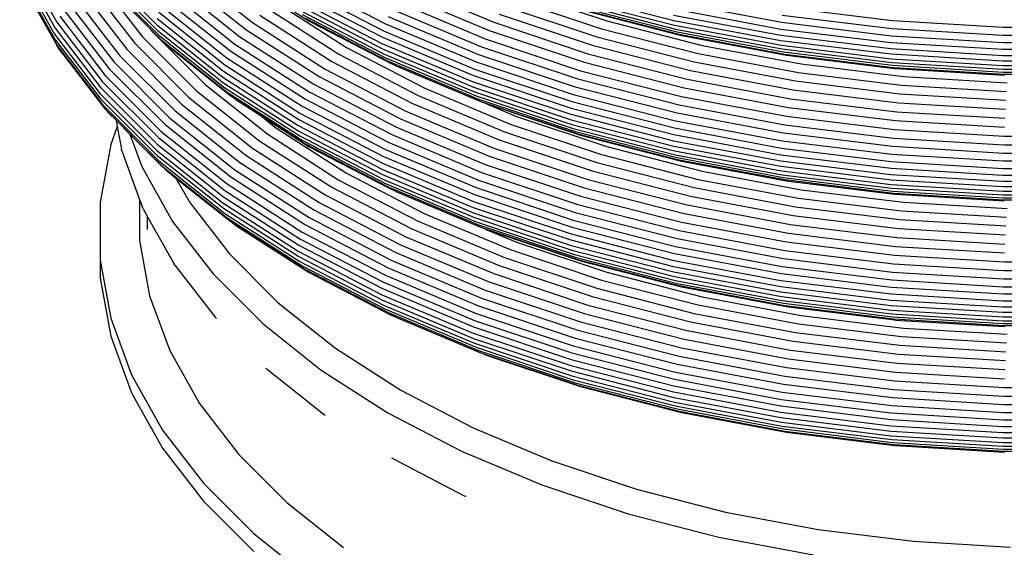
# Model space of a CAD drawing. Extents: x -15981 to -11679, y 2285 to 5601.
# Tile 68 of 103: x -14153.04 to -14140.22, y 3310.71 to 3317.57. Entities that reach past the tile are written whole.
import ezdxf

# ---------------------------------------------------------------- set-up
doc = ezdxf.new("R2010")
doc.units = 0
doc.header["$MEASUREMENT"] = 0
doc.layers.add('TANK', color=2, linetype='CONTINUOUS')
doc.layers.add('TANK-SLOPE', color=2, linetype='CONTINUOUS')

# ---------------------------------------------------------------- blocks, each defined once
blk = doc.blocks.new('A$C3406478A')
at = {"layer": 'TANK'}
for p, q in [((-10.037, 100.265), (-9.585, 99.462)), ((-10.068, 100.112), (-9.615, 99.307)), ((-10.06, 100.188), (-9.607, 99.384)), ((-9.019, 100.167), (-8.286, 99.434)), ((-7.869, 100.121), (-7.037, 99.46)), ((-10.06, 100.039), (-9.607, 99.234)), ((-9.038, 100.013), (-8.468, 99.274)), ((-9.011, 100.094), (-8.278, 99.361)), ((-8.99, 100.027), (-8.259, 99.296)), ((-7.962, 100.034), (-7.124, 99.368)), ((-6.391, 100.005), (-5.307, 99.441)), ((-10.037, 99.967), (-9.585, 99.164)), ((-9.255, 99.864), (-8.675, 99.112)), ((-9.151, 99.941), (-8.576, 99.195)), ((-8.954, 99.965), (-8.225, 99.235)), ((-8.903, 99.91), (-8.379, 99.387)), ((-8.117, 99.855), (-7.268, 99.18)), ((-8.046, 99.945), (-7.202, 99.274)), ((-6.938, 99.888), (-6.301, 99.479)), ((-6.42, 99.915), (-5.332, 99.35)), ((-5.04, 99.942), (-3.896, 99.462)), ((-3.602, 99.873), (-2.426, 99.481)), ((-9.348, 99.786), (-8.764, 99.028)), ((-8.176, 99.765), (-7.322, 99.087)), ((-6.733, 99.725), (-5.814, 99.135)), ((-6.442, 99.754), (-5.353, 99.188)), ((-6.436, 99.833), (-5.347, 99.267)), ((-5.173, 99.736), (-4.011, 99.248)), ((-5.11, 99.84), (-3.956, 99.356)), ((-3.682, 99.774), (-2.493, 99.377)), ((-2.892, 99.831), (-1.554, 99.487)), ((-2.882, 99.768), (-1.545, 99.425)), ((-2.863, 99.718), (-1.531, 99.375)), ((-1.545, 99.723), (-0.154, 99.462)), ((-9.494, 99.625), (-8.903, 98.859)), ((-9.428, 99.706), (-8.84, 98.943)), ((-8.259, 99.593), (-7.399, 98.91)), ((-8.225, 99.677), (-7.367, 98.996)), ((-6.84, 99.641), (-5.912, 99.046)), ((-6.436, 99.683), (-5.347, 99.117)), ((-6.42, 99.619), (-5.332, 99.054)), ((-5.226, 99.635), (-4.057, 99.144)), ((-3.757, 99.673), (-2.556, 99.273)), ((-2.837, 99.678), (-1.51, 99.337)), ((-2.805, 99.646), (-1.485, 99.307)), ((-2.767, 99.627), (-1.454, 99.29)), ((-1.554, 99.637), (-0.16, 99.375)), ((-0.128, 99.659), (1.293, 99.485)), ((-9.585, 99.462), (-8.99, 98.69)), ((-9.547, 99.541), (-8.954, 98.772)), ((-8.278, 99.511), (-7.417, 98.827)), ((-7.037, 99.46), (-6.091, 98.853)), ((-6.943, 99.553), (-6.005, 98.952)), ((-6.391, 99.563), (-5.307, 98.999)), ((-6.35, 99.517), (-5.271, 98.955)), ((-6.301, 99.479), (-5.226, 98.921)), ((-5.271, 99.537), (-4.095, 99.044)), ((-3.896, 99.462), (-2.671, 99.053)), ((-3.829, 99.568), (-2.616, 99.163)), ((-2.426, 99.481), (-1.185, 99.162)), ((-1.557, 99.557), (-0.162, 99.296)), ((-1.554, 99.487), (-0.16, 99.226)), ((-0.154, 99.462), (1.277, 99.286)), ((-0.143, 99.557), (1.284, 99.382)), ((1.293, 99.485), (2.737, 99.397)), ((-9.607, 99.384), (-9.011, 98.611)), ((-8.379, 99.387), (-8.35, 99.348)), ((-8.379, 99.387), (-8.176, 99.184)), ((-8.35, 99.348), (-7.656, 98.655)), ((-8.286, 99.434), (-7.424, 98.749)), ((-8.278, 99.361), (-7.417, 98.677)), ((-7.124, 99.368), (-6.169, 98.756)), ((-5.332, 99.35), (-4.149, 98.854)), ((-5.307, 99.441), (-4.127, 98.946)), ((-3.956, 99.356), (-2.721, 98.944)), ((-2.493, 99.377), (-1.238, 99.055)), ((-1.545, 99.425), (-0.154, 99.164)), ((-1.531, 99.375), (-0.143, 99.115)), ((-1.51, 99.337), (-0.128, 99.078)), ((-0.16, 99.375), (1.274, 99.199)), ((1.284, 99.382), (2.734, 99.294)), ((2.737, 99.397), (4.19, 99.397)), ((-9.615, 99.307), (-9.019, 98.534)), ((-9.607, 99.234), (-9.011, 98.461)), ((-8.468, 99.274), (-7.767, 98.573)), ((-8.259, 99.296), (-7.399, 98.612)), ((-8.225, 99.235), (-7.367, 98.554)), ((-7.202, 99.274), (-6.24, 98.657)), ((-5.347, 99.267), (-4.162, 98.769)), ((-4.011, 99.248), (-2.767, 98.833)), ((-2.556, 99.273), (-1.288, 98.947)), ((-1.485, 99.307), (-0.11, 99.049)), ((-1.454, 99.29), (-0.088, 99.034)), ((-0.162, 99.296), (1.272, 99.12)), ((-0.16, 99.226), (1.274, 99.05)), ((1.277, 99.286), (2.732, 99.198)), ((2.734, 99.294), (4.193, 99.294)), ((-9.547, 99.101), (-9.585, 99.164)), ((-9.585, 99.164), (-8.99, 98.392)), ((-9.547, 99.101), (-8.954, 98.332)), ((-8.675, 99.112), (-7.962, 98.399)), ((-8.576, 99.195), (-7.869, 98.488)), ((-8.176, 99.184), (-7.322, 98.505)), ((-7.322, 99.087), (-6.35, 98.463)), ((-7.268, 99.18), (-6.301, 98.56)), ((-5.814, 99.135), (-4.793, 98.605)), ((-5.353, 99.188), (-4.166, 98.69)), ((-5.347, 99.117), (-4.162, 98.619)), ((-4.057, 99.144), (-2.805, 98.727)), ((-2.616, 99.163), (-1.335, 98.834)), ((-1.185, 99.162), (0.106, 98.92)), ((-0.154, 99.164), (1.277, 98.988)), ((-0.143, 99.115), (1.284, 98.94)), ((-0.128, 99.078), (1.293, 98.903)), ((1.272, 99.12), (2.731, 99.031)), ((1.274, 99.199), (2.731, 99.111)), ((2.731, 99.111), (4.197, 99.111)), ((2.732, 99.198), (4.195, 99.198)), ((-8.764, 99.028), (-8.046, 98.31)), ((-7.367, 98.996), (-6.391, 98.37)), ((-6.005, 98.952), (-4.963, 98.41)), ((-5.912, 99.046), (-4.88, 98.51)), ((-5.332, 99.054), (-4.149, 98.558)), ((-5.307, 98.999), (-4.127, 98.504)), ((-5.271, 98.955), (-4.095, 98.462)), ((-4.127, 98.946), (-2.863, 98.525)), ((-4.095, 99.044), (-2.837, 98.625)), ((-2.721, 98.944), (-1.418, 98.609)), ((-2.671, 99.053), (-1.379, 98.721)), ((-1.288, 98.947), (0.032, 98.699)), ((-1.238, 99.055), (0.068, 98.81)), ((-0.11, 99.049), (1.304, 98.875)), ((-0.088, 99.034), (1.317, 98.861)), ((1.274, 99.05), (2.731, 98.961)), ((1.277, 98.988), (2.732, 98.9)), ((2.731, 99.031), (4.197, 99.031)), ((2.731, 98.961), (4.197, 98.961)), ((-8.903, 98.859), (-8.176, 98.132)), ((-8.84, 98.943), (-8.117, 98.22)), ((-7.417, 98.827), (-6.436, 98.198)), ((-7.399, 98.91), (-6.42, 98.282)), ((-6.091, 98.853), (-5.04, 98.307)), ((-5.173, 98.896), (-5.226, 98.921)), ((-5.173, 98.896), (-4.057, 98.43)), ((-4.149, 98.854), (-2.882, 98.431)), ((-2.767, 98.833), (-1.454, 98.496)), ((-1.335, 98.834), (-0.002, 98.584)), ((0.106, 98.92), (1.434, 98.757)), ((1.284, 98.94), (2.734, 98.852)), ((1.293, 98.903), (2.737, 98.815)), ((1.304, 98.875), (2.741, 98.788)), ((1.317, 98.861), (1.333, 98.861)), ((1.333, 98.861), (2.746, 98.775)), ((2.732, 98.9), (4.195, 98.9)), ((2.734, 98.852), (4.193, 98.852)), ((2.737, 98.815), (4.19, 98.815)), ((-8.99, 98.69), (-8.259, 97.959)), ((-8.954, 98.772), (-8.225, 98.043)), ((-7.424, 98.749), (-6.442, 98.119)), ((-6.169, 98.756), (-5.11, 98.205)), ((-4.166, 98.69), (-2.896, 98.267)), ((-4.162, 98.769), (-2.892, 98.346)), ((-2.805, 98.727), (-1.485, 98.387)), ((-1.379, 98.721), (-0.034, 98.469)), ((0.032, 98.699), (1.39, 98.533)), ((0.068, 98.81), (1.411, 98.645)), ((1.434, 98.757), (2.785, 98.675)), ((2.741, 98.788), (4.187, 98.788)), ((2.746, 98.775), (2.751, 98.775)), ((-9.011, 98.611), (-8.278, 97.878)), ((-7.767, 98.573), (-6.943, 97.918)), ((-7.656, 98.655), (-6.84, 98.006)), ((-7.417, 98.677), (-6.436, 98.048)), ((-7.399, 98.612), (-6.42, 97.985)), ((-6.301, 98.56), (-5.226, 98.002)), ((-6.24, 98.657), (-5.173, 98.103)), ((-4.793, 98.605), (-3.682, 98.139)), ((-4.162, 98.619), (-2.892, 98.196)), ((-2.837, 98.625), (-1.51, 98.283)), ((-1.418, 98.609), (-0.062, 98.355)), ((-0.002, 98.584), (1.369, 98.416)), ((1.411, 98.645), (2.777, 98.562)), ((-9.019, 98.534), (-8.286, 97.8)), ((-9.011, 98.461), (-8.278, 97.728)), ((-7.869, 98.488), (-7.037, 97.827)), ((-7.367, 98.554), (-6.391, 97.928)), ((-7.268, 98.465), (-7.322, 98.505)), ((-7.322, 98.505), (-6.35, 97.882)), ((-7.268, 98.465), (-6.927, 98.246)), ((-6.35, 98.463), (-5.271, 97.902)), ((-4.88, 98.51), (-3.757, 98.039)), ((-4.149, 98.558), (-2.882, 98.135)), ((-4.127, 98.504), (-2.863, 98.083)), ((-4.095, 98.462), (-2.837, 98.043)), ((-2.882, 98.431), (-1.545, 98.088)), ((-2.863, 98.525), (-1.531, 98.183)), ((-1.454, 98.496), (-0.088, 98.24)), ((-0.034, 98.469), (1.35, 98.299)), ((1.39, 98.533), (2.77, 98.449)), ((-8.99, 98.392), (-8.259, 97.661)), ((-8.903, 98.277), (-8.954, 98.332)), ((-8.954, 98.332), (-8.225, 97.602)), ((-8.046, 98.31), (-7.202, 97.639)), ((-7.962, 98.399), (-7.124, 97.733)), ((-6.391, 98.37), (-5.307, 97.807)), ((-5.04, 98.307), (-3.896, 97.827)), ((-4.963, 98.41), (-3.829, 97.935)), ((-4.057, 98.43), (-2.805, 98.013)), ((-4.011, 98.409), (-3.602, 98.238)), ((-4.011, 98.409), (-2.767, 97.994)), ((-2.892, 98.346), (-1.554, 98.002)), ((-1.485, 98.387), (-0.11, 98.13)), ((-0.062, 98.355), (1.333, 98.184)), ((1.369, 98.416), (2.763, 98.331)), ((-8.903, 98.277), (-8.813, 98.188)), ((-8.813, 98.188), (-8.634, 98.008)), ((-8.813, 98.188), (-8.799, 98.107)), ((-8.117, 98.22), (-7.268, 97.545)), ((-6.927, 98.246), (-6.733, 98.092)), ((-6.927, 98.246), (-6.301, 97.844)), ((-6.436, 98.198), (-5.347, 97.632)), ((-6.42, 98.282), (-5.332, 97.717)), ((-5.11, 98.205), (-3.956, 97.721)), ((-3.602, 98.238), (-2.426, 97.846)), ((-2.896, 98.267), (-1.557, 97.923)), ((-2.892, 98.196), (-1.554, 97.852)), ((-1.531, 98.183), (-0.143, 97.922)), ((-1.51, 98.283), (-0.128, 98.024)), ((-0.088, 98.24), (1.317, 98.067)), ((1.333, 98.184), (2.751, 98.098)), ((1.35, 98.299), (2.757, 98.214)), ((-8.799, 98.107), (-8.884, 97.875)), ((-8.799, 98.107), (-8.745, 97.813)), ((-8.176, 98.132), (-7.322, 97.454)), ((-6.733, 98.092), (-5.814, 97.502)), ((-6.442, 98.119), (-5.353, 97.553)), ((-6.436, 98.048), (-5.347, 97.482)), ((-5.173, 98.103), (-4.011, 97.615)), ((-3.682, 98.139), (-2.493, 97.742)), ((-2.882, 98.135), (-1.545, 97.792)), ((-2.863, 98.083), (-1.531, 97.74)), ((-1.545, 98.088), (-0.154, 97.827)), ((-0.11, 98.13), (1.304, 97.956)), ((1.317, 98.067), (2.746, 97.981)), ((-8.634, 98.008), (-8.478, 97.585)), ((-8.634, 98.008), (-8.176, 97.551)), ((-8.259, 97.959), (-7.399, 97.275)), ((-8.225, 98.043), (-7.367, 97.361)), ((-6.943, 97.918), (-6.005, 97.317)), ((-6.84, 98.006), (-5.912, 97.411)), ((-6.42, 97.985), (-5.332, 97.419)), ((-6.391, 97.928), (-5.307, 97.364)), ((-5.226, 98.002), (-4.057, 97.511)), ((-3.829, 97.935), (-2.616, 97.53)), ((-3.757, 98.039), (-2.556, 97.638)), ((-2.837, 98.043), (-1.51, 97.702)), ((-2.805, 98.013), (-1.485, 97.674)), ((-2.767, 97.994), (-1.454, 97.657)), ((-1.557, 97.923), (-0.162, 97.661)), ((-1.554, 98.002), (-0.16, 97.741)), ((-0.143, 97.922), (1.284, 97.747)), ((-0.128, 98.024), (1.293, 97.85)), ((1.304, 97.956), (2.741, 97.869)), ((2.746, 97.981), (4.182, 97.981)), ((-8.884, 97.875), (-9.021, 97.124)), ((-8.739, 97.789), (-8.745, 97.813)), ((-8.286, 97.8), (-7.424, 97.116)), ((-8.278, 97.878), (-7.417, 97.194)), ((-7.037, 97.827), (-6.091, 97.22)), ((-6.35, 97.882), (-5.271, 97.321)), ((-6.301, 97.844), (-5.226, 97.286)), ((-5.307, 97.807), (-4.127, 97.312)), ((-5.271, 97.902), (-4.095, 97.409)), ((-3.896, 97.827), (-2.671, 97.419)), ((-2.426, 97.846), (-1.185, 97.527)), ((-1.554, 97.852), (-0.16, 97.591)), ((-1.545, 97.792), (-0.154, 97.531)), ((-0.154, 97.827), (1.277, 97.651)), ((1.293, 97.85), (2.737, 97.762)), ((2.741, 97.869), (4.187, 97.869)), ((-8.739, 97.789), (-8.508, 97.16)), ((-8.278, 97.728), (-7.417, 97.044)), ((-7.124, 97.733), (-6.169, 97.121)), ((-5.332, 97.717), (-4.149, 97.221)), ((-3.956, 97.721), (-2.721, 97.309)), ((-2.493, 97.742), (-1.238, 97.42)), ((-1.531, 97.74), (-0.143, 97.48)), ((-1.51, 97.702), (-0.128, 97.443)), ((-1.485, 97.674), (-0.11, 97.416)), ((-0.16, 97.741), (1.274, 97.565)), ((1.284, 97.747), (2.734, 97.659)), ((2.737, 97.762), (4.19, 97.762)), ((-8.478, 97.585), (-8.078, 96.874)), ((-8.259, 97.661), (-7.399, 96.977)), ((-8.225, 97.602), (-7.367, 96.921)), ((-8.176, 97.551), (-8.034, 97.437)), ((-7.268, 97.545), (-6.301, 96.925)), ((-7.202, 97.639), (-6.24, 97.023)), ((-5.353, 97.553), (-4.166, 97.055)), ((-5.347, 97.632), (-4.162, 97.134)), ((-4.011, 97.615), (-2.767, 97.2)), ((-2.556, 97.638), (-1.288, 97.312)), ((-1.454, 97.657), (-0.088, 97.401)), ((-0.162, 97.661), (1.272, 97.485)), ((-0.16, 97.591), (1.274, 97.415)), ((1.274, 97.565), (2.731, 97.476)), ((1.277, 97.651), (2.732, 97.563)), ((2.732, 97.563), (4.195, 97.563)), ((2.734, 97.659), (4.193, 97.659)), ((-8.034, 97.437), (-7.322, 96.872)), ((-8.034, 97.437), (-7.855, 97.12)), ((-7.322, 97.454), (-6.35, 96.83)), ((-5.912, 97.411), (-4.88, 96.875)), ((-5.814, 97.502), (-4.793, 96.972)), ((-5.347, 97.482), (-4.162, 96.985)), ((-5.332, 97.419), (-4.149, 96.923)), ((-4.095, 97.409), (-2.837, 96.99)), ((-4.057, 97.511), (-2.805, 97.094)), ((-2.671, 97.419), (-1.379, 97.087)), ((-2.616, 97.53), (-1.335, 97.201)), ((-1.238, 97.42), (0.068, 97.175)), ((-1.185, 97.527), (0.106, 97.285)), ((-0.154, 97.531), (1.277, 97.355)), ((-0.143, 97.48), (1.284, 97.305)), ((-0.128, 97.443), (1.293, 97.268)), ((-0.11, 97.416), (1.304, 97.242)), ((1.272, 97.485), (2.731, 97.396)), ((1.274, 97.415), (2.731, 97.326)), ((2.731, 97.476), (4.197, 97.476)), ((-7.367, 97.361), (-6.391, 96.735)), ((-6.005, 97.317), (-4.963, 96.775)), ((-5.307, 97.364), (-4.127, 96.869)), ((-5.271, 97.321), (-4.095, 96.828)), ((-5.173, 97.262), (-5.226, 97.286)), ((-4.127, 97.312), (-2.863, 96.89)), ((-2.721, 97.309), (-1.418, 96.975)), ((-1.288, 97.312), (0.032, 97.064)), ((-0.088, 97.401), (-0.062, 97.397)), ((-0.062, 97.397), (1.317, 97.228)), ((0.106, 97.285), (1.434, 97.122)), ((1.277, 97.355), (2.732, 97.267)), ((1.284, 97.305), (2.734, 97.217)), ((2.731, 97.396), (4.197, 97.396)), ((2.731, 97.326), (4.197, 97.326)), ((-8.508, 97.16), (-8.508, 96.626)), ((-8.508, 97.16), (-8.47, 97.059)), ((-7.417, 97.194), (-6.436, 96.565)), ((-7.399, 97.275), (-6.42, 96.647)), ((-6.091, 97.22), (-5.04, 96.674)), ((-5.173, 97.262), (-4.057, 96.795)), ((-4.149, 97.221), (-2.882, 96.798)), ((-2.767, 97.2), (-1.454, 96.863)), ((-1.335, 97.201), (-0.002, 96.951)), ((0.068, 97.175), (1.411, 97.01)), ((1.293, 97.268), (2.737, 97.181)), ((1.304, 97.242), (2.741, 97.155)), ((1.333, 97.226), (1.317, 97.228)), ((1.333, 97.226), (2.746, 97.142)), ((2.732, 97.267), (4.195, 97.267)), ((2.734, 97.217), (4.193, 97.217)), ((2.737, 97.181), (4.19, 97.181)), ((2.741, 97.155), (4.187, 97.155)), ((-9.021, 97.124), (-9.021, 96.368)), ((-8.461, 97.036), (-8.47, 97.059)), ((-8.461, 97.036), (-8.403, 96.934)), ((-7.855, 97.12), (-7.339, 96.451)), ((-7.424, 97.116), (-6.442, 96.486)), ((-7.417, 97.044), (-6.436, 96.415)), ((-6.24, 97.023), (-5.173, 96.468)), ((-6.169, 97.121), (-5.11, 96.57)), ((-4.166, 97.055), (-2.896, 96.632)), ((-4.162, 97.134), (-2.892, 96.711)), ((-2.805, 97.094), (-1.485, 96.754)), ((-1.379, 97.087), (-0.034, 96.834)), ((0.032, 97.064), (1.39, 96.898)), ((1.434, 97.122), (2.785, 97.04)), ((-8.403, 96.766), (-8.403, 96.934)), ((-8.403, 96.934), (-8.061, 96.326)), ((-7.399, 96.977), (-6.42, 96.35)), ((-7.367, 96.921), (-6.391, 96.295)), ((-6.301, 96.925), (-5.226, 96.367)), ((-4.793, 96.972), (-3.682, 96.506)), ((-4.162, 96.985), (-2.892, 96.562)), ((-4.149, 96.923), (-2.882, 96.501)), ((-2.837, 96.99), (-1.51, 96.649)), ((-1.418, 96.975), (-0.062, 96.72)), ((-0.002, 96.951), (1.369, 96.782)), ((1.39, 96.898), (2.77, 96.814)), ((1.411, 97.01), (2.777, 96.927)), ((-8.078, 96.874), (-7.552, 96.192)), ((-7.268, 96.83), (-7.322, 96.872)), ((-7.322, 96.872), (-6.35, 96.249)), ((-7.268, 96.83), (-6.301, 96.21)), ((-6.35, 96.83), (-5.271, 96.269)), ((-4.963, 96.775), (-3.829, 96.3)), ((-4.88, 96.875), (-3.757, 96.404)), ((-4.127, 96.869), (-2.863, 96.448)), ((-4.095, 96.828), (-2.837, 96.408)), ((-4.057, 96.795), (-2.805, 96.378)), ((-4.011, 96.774), (-3.602, 96.603)), ((-4.011, 96.774), (-2.767, 96.359)), ((-2.882, 96.798), (-1.545, 96.455)), ((-2.863, 96.89), (-1.531, 96.548)), ((-1.454, 96.863), (-0.088, 96.607)), ((-0.034, 96.834), (1.35, 96.664)), ((1.369, 96.782), (2.763, 96.698)), ((-6.42, 96.647), (-5.332, 96.082)), ((-6.391, 96.735), (-5.307, 96.172)), ((-5.04, 96.674), (-3.896, 96.194)), ((-2.892, 96.711), (-1.554, 96.367)), ((-1.51, 96.649), (-0.128, 96.389)), ((-1.485, 96.754), (-0.11, 96.497)), ((-0.062, 96.72), (1.333, 96.549)), ((1.35, 96.664), (2.757, 96.579)), ((-8.508, 96.626), (-8.377, 95.905)), ((-6.436, 96.565), (-5.347, 95.999)), ((-5.11, 96.57), (-3.956, 96.086)), ((-3.602, 96.603), (-2.426, 96.211)), ((-2.896, 96.632), (-1.557, 96.288)), ((-2.892, 96.562), (-1.554, 96.217)), ((-1.531, 96.548), (-0.143, 96.288)), ((-0.088, 96.607), (1.317, 96.434)), ((1.333, 96.549), (2.751, 96.463)), ((-7.339, 96.451), (-6.705, 95.816)), ((-6.442, 96.486), (-5.353, 95.92)), ((-6.436, 96.415), (-5.347, 95.849)), ((-5.173, 96.468), (-4.011, 95.98)), ((-3.757, 96.404), (-2.556, 96.003)), ((-3.682, 96.506), (-2.493, 96.109)), ((-2.882, 96.501), (-1.545, 96.157)), ((-2.863, 96.448), (-1.531, 96.106)), ((-2.837, 96.408), (-1.51, 96.067)), ((-1.545, 96.455), (-0.154, 96.194)), ((-0.128, 96.389), (1.293, 96.215)), ((-0.11, 96.497), (1.304, 96.323)), ((1.317, 96.434), (2.746, 96.348)), ((-9.021, 96.368), (-8.884, 95.617)), ((-9.021, 96.368), (-9.021, 96.133)), ((-8.048, 96.306), (-8.061, 96.326)), ((-8.048, 96.306), (-7.523, 95.626)), ((-6.42, 96.35), (-5.332, 95.785)), ((-6.391, 96.295), (-5.307, 95.731)), ((-5.271, 96.269), (-4.095, 95.776)), ((-5.226, 96.367), (-4.057, 95.876)), ((-3.829, 96.3), (-2.616, 95.895)), ((-2.805, 96.378), (-1.485, 96.039)), ((-2.767, 96.359), (-1.454, 96.022)), ((-1.557, 96.288), (-0.162, 96.026)), ((-1.554, 96.367), (-0.16, 96.106)), ((-0.143, 96.288), (1.284, 96.112)), ((1.304, 96.323), (2.741, 96.236)), ((2.746, 96.348), (4.182, 96.348)), ((-9.021, 96.133), (-8.884, 95.382)), ((-7.552, 96.192), (-6.905, 95.545)), ((-6.35, 96.249), (-5.271, 95.687)), ((-6.301, 96.21), (-5.226, 95.651)), ((-5.307, 96.172), (-4.127, 95.677)), ((-3.896, 96.194), (-2.671, 95.786)), ((-2.426, 96.211), (-1.185, 95.892)), ((-1.554, 96.217), (-0.16, 95.956)), ((-1.545, 96.157), (-0.154, 95.896)), ((-0.154, 96.194), (1.277, 96.018)), ((1.293, 96.215), (2.737, 96.127)), ((2.737, 96.127), (4.19, 96.127)), ((2.741, 96.236), (4.187, 96.236)), ((-5.347, 95.999), (-4.162, 95.501)), ((-5.332, 96.082), (-4.149, 95.586)), ((-3.956, 96.086), (-2.721, 95.675)), ((-2.556, 96.003), (-1.288, 95.677)), ((-2.493, 96.109), (-1.238, 95.787)), ((-1.531, 96.106), (-0.143, 95.845)), ((-1.51, 96.067), (-0.128, 95.808)), ((-1.485, 96.039), (-0.11, 95.781)), ((-1.454, 96.022), (-0.088, 95.766)), ((-0.162, 96.026), (1.272, 95.85)), ((-0.16, 96.106), (1.274, 95.93)), ((1.277, 96.018), (2.732, 95.93)), ((1.284, 96.112), (2.734, 96.024)), ((2.734, 96.024), (4.193, 96.024)), ((-8.377, 95.905), (-8.116, 95.196)), ((-5.353, 95.92), (-4.166, 95.422)), ((-4.057, 95.876), (-2.805, 95.459)), ((-4.011, 95.98), (-2.767, 95.566)), ((-2.616, 95.895), (-1.335, 95.566)), ((-1.185, 95.892), (0.106, 95.65)), ((-0.16, 95.956), (1.274, 95.78)), ((-0.154, 95.896), (1.277, 95.72)), ((1.274, 95.93), (2.731, 95.841)), ((2.732, 95.93), (4.195, 95.93)), ((-6.705, 95.816), (-5.959, 95.224)), ((-5.347, 95.849), (-4.162, 95.352)), ((-5.332, 95.785), (-4.149, 95.288)), ((-4.095, 95.776), (-2.837, 95.357)), ((-2.671, 95.786), (-1.379, 95.453)), ((-1.238, 95.787), (0.068, 95.542)), ((-0.143, 95.845), (1.284, 95.67)), ((-0.128, 95.808), (1.293, 95.633)), ((-0.11, 95.781), (1.304, 95.607)), ((-0.088, 95.766), (-0.062, 95.763)), ((-0.062, 95.763), (1.317, 95.593)), ((1.272, 95.85), (2.731, 95.762)), ((1.274, 95.78), (2.731, 95.692)), ((2.731, 95.841), (4.197, 95.841)), ((2.731, 95.762), (4.197, 95.762)), ((-8.884, 95.617), (-8.612, 94.878)), ((-7.508, 95.609), (-7.523, 95.626)), ((-5.307, 95.731), (-4.127, 95.236)), ((-5.271, 95.687), (-4.095, 95.194)), ((-5.173, 95.627), (-5.226, 95.651)), ((-5.173, 95.627), (-4.057, 95.161)), ((-4.127, 95.677), (-2.863, 95.256)), ((-2.721, 95.675), (-1.418, 95.34)), ((-1.288, 95.677), (0.032, 95.43)), ((0.106, 95.65), (1.434, 95.487)), ((1.277, 95.72), (2.732, 95.632)), ((1.284, 95.67), (2.734, 95.582)), ((1.293, 95.633), (2.737, 95.546)), ((2.731, 95.692), (4.197, 95.692)), ((2.732, 95.632), (4.195, 95.632)), ((-6.905, 95.545), (-6.144, 94.94)), ((-4.162, 95.501), (-2.892, 95.078)), ((-4.149, 95.586), (-2.882, 95.163)), ((-2.767, 95.566), (-1.454, 95.228)), ((-1.335, 95.566), (-0.002, 95.316)), ((0.068, 95.542), (1.411, 95.377)), ((1.304, 95.607), (2.741, 95.52)), ((1.333, 95.591), (1.317, 95.593)), ((1.333, 95.591), (2.746, 95.507)), ((1.434, 95.487), (2.785, 95.405)), ((2.734, 95.582), (4.193, 95.582)), ((2.737, 95.546), (4.19, 95.546)), ((2.741, 95.52), (4.187, 95.52)), ((2.746, 95.507), (2.751, 95.505)), ((-8.884, 95.382), (-8.612, 94.643)), ((-4.166, 95.422), (-2.896, 94.999)), ((-2.837, 95.357), (-1.51, 95.015)), ((-2.805, 95.459), (-1.485, 95.12)), ((-1.379, 95.453), (-0.034, 95.201)), ((0.032, 95.43), (1.39, 95.263)), ((1.411, 95.377), (2.777, 95.294)), ((-4.162, 95.352), (-2.892, 94.928)), ((-4.149, 95.288), (-2.882, 94.866)), ((-4.127, 95.236), (-2.863, 94.815)), ((-2.863, 95.256), (-1.531, 94.913)), ((-1.454, 95.228), (-0.088, 94.972)), ((-1.418, 95.34), (-0.062, 95.085)), ((-0.002, 95.316), (1.369, 95.148)), ((1.39, 95.263), (2.77, 95.179)), ((-8.116, 95.196), (-7.728, 94.507)), ((-5.959, 95.224), (-5.109, 94.679)), ((-4.095, 95.194), (-2.837, 94.775)), ((-4.057, 95.161), (-2.805, 94.743)), ((-4.011, 95.139), (-2.767, 94.725)), ((-2.882, 95.163), (-1.545, 94.82)), ((-1.485, 95.12), (-0.11, 94.862)), ((-0.034, 95.201), (1.35, 95.031)), ((1.369, 95.148), (2.763, 95.063)), ((-2.896, 94.999), (-1.557, 94.655)), ((-2.892, 95.078), (-1.554, 94.734)), ((-1.51, 95.015), (-0.128, 94.756)), ((-0.088, 94.972), (1.317, 94.799)), ((-0.062, 95.085), (1.333, 94.914)), ((1.35, 95.031), (2.757, 94.946)), ((-8.612, 94.878), (-8.208, 94.159)), ((-6.864, 94.964), (-6.106, 94.362)), ((-6.144, 94.94), (-5.278, 94.385)), ((-2.892, 94.928), (-1.554, 94.584)), ((-2.882, 94.866), (-1.545, 94.522)), ((-1.531, 94.913), (-0.143, 94.653)), ((-0.11, 94.862), (1.304, 94.688)), ((1.333, 94.914), (2.751, 94.828)), ((-2.863, 94.815), (-1.531, 94.473)), ((-2.837, 94.775), (-1.51, 94.434)), ((-2.805, 94.743), (-1.485, 94.404)), ((-2.767, 94.725), (-1.454, 94.387)), ((-1.554, 94.734), (-0.16, 94.473)), ((-1.545, 94.82), (-0.154, 94.559)), ((-0.128, 94.756), (1.293, 94.582)), ((1.317, 94.799), (2.746, 94.713)), ((-8.612, 94.643), (-8.208, 93.924)), ((-5.109, 94.679), (-4.166, 94.189)), ((-1.557, 94.655), (-0.162, 94.393)), ((-0.143, 94.653), (1.284, 94.478)), ((1.304, 94.688), (2.741, 94.601)), ((2.741, 94.601), (4.187, 94.601)), ((2.746, 94.713), (4.182, 94.713)), ((-7.728, 94.507), (-7.218, 93.846)), ((-1.554, 94.584), (-0.16, 94.323)), ((-1.545, 94.522), (-0.154, 94.261)), ((-1.531, 94.473), (-0.143, 94.212)), ((-0.16, 94.473), (1.274, 94.297)), ((-0.154, 94.559), (1.277, 94.383)), ((1.284, 94.478), (2.734, 94.39)), ((1.293, 94.582), (2.737, 94.494)), ((2.737, 94.494), (4.19, 94.494)), ((-6.09, 94.351), (-6.106, 94.362)), ((-5.278, 94.385), (-4.317, 93.885)), ((-1.51, 94.434), (-0.128, 94.175)), ((-1.485, 94.404), (-0.11, 94.146)), ((-1.454, 94.387), (-0.088, 94.131)), ((-0.162, 94.393), (1.272, 94.217)), ((1.277, 94.383), (2.732, 94.295)), ((2.734, 94.39), (4.193, 94.39)), ((-0.16, 94.323), (1.274, 94.147)), ((-0.154, 94.261), (1.277, 94.085)), ((-0.143, 94.212), (1.284, 94.037)), ((1.272, 94.217), (2.731, 94.128)), ((1.274, 94.297), (2.731, 94.208)), ((2.731, 94.208), (4.197, 94.208)), ((2.732, 94.295), (4.195, 94.295)), ((-8.208, 94.159), (-7.675, 93.469)), ((-4.166, 94.189), (-3.14, 93.758)), ((-0.128, 94.175), (1.293, 94)), ((-0.11, 94.146), (1.304, 93.973)), ((-0.088, 94.131), (1.317, 93.959)), ((1.274, 94.147), (2.731, 94.058)), ((1.277, 94.085), (2.732, 93.997)), ((2.731, 94.128), (4.197, 94.128)), ((1.284, 94.037), (2.734, 93.949)), ((1.293, 94), (2.737, 93.913)), ((1.304, 93.973), (2.741, 93.885)), ((1.317, 93.959), (1.333, 93.958)), ((1.333, 93.958), (2.746, 93.872)), ((2.731, 94.058), (4.197, 94.058)), ((2.732, 93.997), (4.195, 93.997)), ((2.734, 93.949), (4.193, 93.949)), ((-8.208, 93.924), (-7.675, 93.234)), ((-7.218, 93.846), (-6.59, 93.218)), ((-4.317, 93.885), (-3.27, 93.446)), ((2.737, 93.913), (4.19, 93.913)), ((2.741, 93.885), (4.187, 93.885)), ((2.746, 93.872), (2.751, 93.872)), ((-5.229, 93.799), (-4.273, 93.301)), ((-3.14, 93.758), (-2.041, 93.392)), ((-7.675, 93.469), (-7.021, 92.815)), ((-3.27, 93.446), (-2.149, 93.072)), ((-2.041, 93.392), (-0.881, 93.094)), ((-7.675, 93.234), (-7.021, 92.58)), ((-6.59, 93.218), (-5.853, 92.632)), ((-4.258, 93.295), (-4.273, 93.301)), ((-2.149, 93.072), (-0.967, 92.768)), ((-0.881, 93.094), (0.326, 92.867)), ((-7.021, 92.815), (-6.252, 92.203)), ((0.326, 92.867), (1.567, 92.715)), ((-0.967, 92.768), (0.264, 92.538)), ((1.567, 92.715), (2.829, 92.639))]:
    blk.add_line(p, q, dxfattribs=at)

msp = doc.modelspace()

# ---------------------------------------------------------------- block references
at = {"layer": 'TANK-SLOPE'}
msp.add_blockref('A$C3406478A', (-14142.969, 3218.077, 0), dxfattribs=at)

doc.saveas('drawing.dxf')
